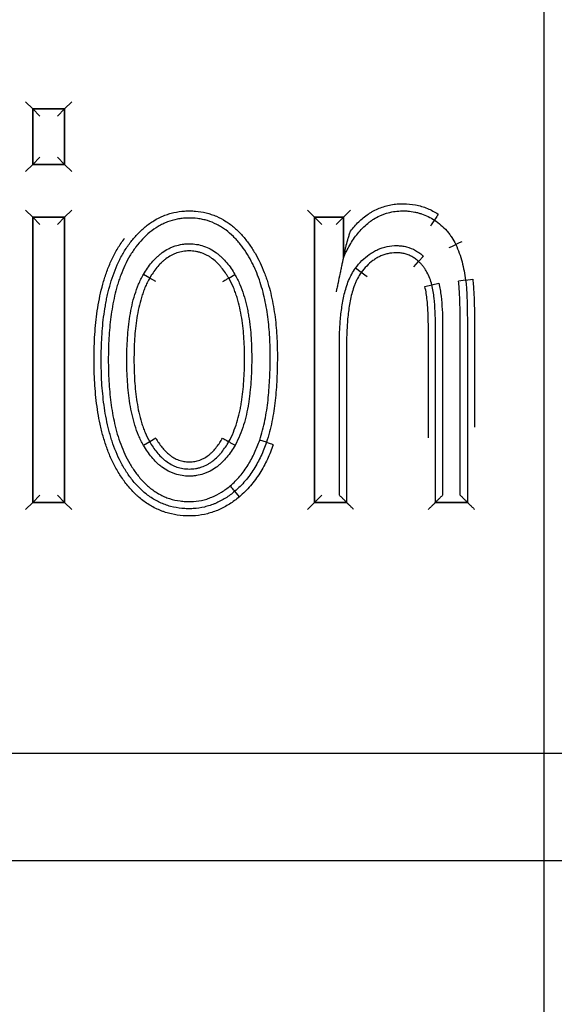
# Model space of a CAD drawing. Header units: millimetres. Extents: x 9131 to 12658, y 3907 to 6401.
# Tile 21 of 158: x 10612.91 to 10620.39, y 5869.42 to 5883.19. Entities that reach past the tile are written whole.
import ezdxf

# ---------------------------------------------------------------- set-up
doc = ezdxf.new("R2010")
doc.units = ezdxf.units.MM
doc.dimstyles.get("Standard").update_dxf_attribs({"dimtxt": 20, "dimasz": 10, "dimexe": 10, "dimexo": 10, "dimgap": 10, "dimtad": 0, "dimtih": 1, "dimtoh": 1, "dimdsep": 46, "dimtxsty": 'Standard', "dimcen": 0.09, "dimadec": 0, "dimazin": 0, "dimtfac": 1, "dimtofl": 0, "dimtmove": 0, "dimatfit": 3, "dimfxl": 0, "dimtolj": 1, "dimtzin": 0, "dimarcsym": 0})

# ---------------------------------------------------------------- blocks, each defined once
blk = doc.blocks.new('*D19')
at = {"color": 0, "lineweight": -2}
for p, q in [((10079.253, 5726.547), (10079.253, 5999.917)), ((10620.253, 5712.947), (10620.253, 5999.917)), ((10089.253, 5989.917), (10316.419, 5989.917)), ((10610.253, 5989.917), (10383.086, 5989.917))]:
    blk.add_line(p, q, dxfattribs=at)
at = {"color": 0, "lineweight": 18}
for points in [[(10089.253, 5991.583), (10089.253, 5988.25), (10079.253, 5989.917)], [(10610.253, 5991.583), (10610.253, 5988.25), (10620.253, 5989.917)]]:
    blk.add_solid(points, dxfattribs=at)
at = {"layer": 'Defpoints', "color": 0, "lineweight": 18}
for p in [(10620.253, 5989.917), (10079.253, 5716.547), (10620.253, 5702.947)]:
    blk.add_point(p, dxfattribs=at)
at = {"color": 0, "lineweight": 18, "insert": (10349.753, 5989.917), "char_height": 20, "attachment_point": 5}
blk.add_mtext('\\A1;541', dxfattribs=at)
blk = doc.blocks.new('*D20')
at = {"color": 0, "lineweight": -2}
for p, q in [((9932.253, 5846.397), (9932.253, 6067.932)), ((10767.717, 5873.174), (10767.717, 6067.932)), ((9942.253, 6057.932), (10313.318, 6057.932)), ((10757.717, 6057.932), (10386.651, 6057.932))]:
    blk.add_line(p, q, dxfattribs=at)
at = {"color": 0, "lineweight": 18}
for points in [[(9942.253, 6059.598), (9942.253, 6056.265), (9932.253, 6057.932)], [(10757.717, 6059.598), (10757.717, 6056.265), (10767.717, 6057.932)]]:
    blk.add_solid(points, dxfattribs=at)
at = {"layer": 'Defpoints', "color": 0, "lineweight": 18}
for p in [(10767.717, 6057.932), (10767.717, 5863.174), (9932.253, 5836.397)]:
    blk.add_point(p, dxfattribs=at)
at = {"color": 0, "lineweight": 18, "insert": (10349.985, 6057.932), "char_height": 20, "attachment_point": 5}
blk.add_mtext('\\A1;835', dxfattribs=at)

msp = doc.modelspace()

# ---------------------------------------------------------------- linework, layer by layer
for p, q in [((10612.993, 5882.042), (10613.093, 5881.942)), ((10613.639, 5882.042), (10613.539, 5881.942)), ((10613.093, 5881.942), (10613.093, 5881.166)), ((10613.093, 5881.942), (10613.093, 5881.166)), ((10613.539, 5881.942), (10613.093, 5881.942)), ((10613.539, 5881.942), (10613.093, 5881.942)), ((10613.093, 5881.166), (10613.093, 5881.942)), ((10613.093, 5881.942), (10613.539, 5881.942)), ((10613.193, 5881.842), (10613.093, 5881.942)), ((10613.539, 5881.942), (10613.439, 5881.842)), ((10613.539, 5881.166), (10613.539, 5881.942)), ((10613.539, 5881.942), (10613.539, 5881.166)), ((10613.093, 5881.166), (10612.993, 5881.066)), ((10613.193, 5881.266), (10613.093, 5881.166)), ((10613.093, 5881.166), (10613.539, 5881.166)), ((10613.093, 5881.166), (10613.539, 5881.166)), ((10613.539, 5881.166), (10613.093, 5881.166)), ((10613.539, 5881.166), (10613.439, 5881.266)), ((10613.539, 5881.166), (10613.639, 5881.066)), ((10612.993, 5880.527), (10613.093, 5880.427)), ((10613.639, 5880.527), (10613.539, 5880.427)), ((10616.939, 5880.527), (10617.039, 5880.427)), ((10617.441, 5880.427), (10617.541, 5880.527)), ((10613.093, 5880.427), (10613.093, 5876.442)), ((10613.093, 5880.427), (10613.093, 5876.442)), ((10613.539, 5880.427), (10613.093, 5880.427)), ((10613.539, 5880.427), (10613.093, 5880.427)), ((10613.093, 5876.442), (10613.093, 5880.427)), ((10613.093, 5880.427), (10613.539, 5880.427)), ((10613.193, 5880.327), (10613.093, 5880.427)), ((10613.439, 5880.327), (10613.539, 5880.427)), ((10613.539, 5876.442), (10613.539, 5880.427)), ((10613.539, 5876.442), (10613.539, 5880.427)), ((10613.539, 5880.427), (10613.539, 5876.442)), ((10617.039, 5880.427), (10617.039, 5876.442)), ((10617.039, 5876.442), (10617.039, 5880.427)), ((10617.039, 5880.427), (10617.441, 5880.427)), ((10617.441, 5880.427), (10617.039, 5880.427)), ((10617.039, 5880.427), (10617.441, 5880.427)), ((10617.039, 5880.427), (10617.139, 5880.327)), ((10617.039, 5876.442), (10617.039, 5880.427)), ((10617.441, 5880.427), (10617.341, 5880.327)), ((10617.441, 5880.427), (10617.441, 5879.86)), ((10617.441, 5879.86), (10617.441, 5880.427)), ((10617.441, 5880.427), (10617.441, 5879.86)), ((10618.427, 5879.736), (10618.495, 5879.809)), ((10618.495, 5879.809), (10618.563, 5879.883)), ((10614.73, 5879.578), (10614.644, 5879.629)), ((10615.837, 5879.577), (10615.923, 5879.627)), ((10617.692, 5879.657), (10617.612, 5879.717)), ((10617.772, 5879.597), (10617.692, 5879.657)), ((10614.817, 5879.528), (10614.73, 5879.578)), ((10618.582, 5879.458), (10618.679, 5879.483)), ((10618.679, 5879.483), (10618.776, 5879.507)), ((10619.153, 5879.549), (10619.054, 5879.535)), ((10619.153, 5879.549), (10619.252, 5879.563)), ((10614.73, 5877.288), (10614.644, 5877.238)), ((10614.817, 5877.338), (10614.73, 5877.288)), ((10616.365, 5877.281), (10616.27, 5877.313)), ((10615.985, 5876.519), (10615.921, 5876.596)), ((10613.093, 5876.442), (10613.193, 5876.542)), ((10613.539, 5876.442), (10613.439, 5876.542)), ((10617.039, 5876.442), (10617.139, 5876.542)), ((10613.093, 5876.442), (10612.993, 5876.342)), ((10613.093, 5876.442), (10613.539, 5876.442)), ((10613.093, 5876.442), (10613.539, 5876.442)), ((10613.539, 5876.442), (10613.093, 5876.442)), ((10613.539, 5876.442), (10613.639, 5876.342)), ((10616.939, 5876.342), (10617.039, 5876.442)), ((10617.485, 5876.442), (10617.039, 5876.442)), ((10617.039, 5876.442), (10617.485, 5876.442)), ((10617.485, 5876.442), (10617.039, 5876.442)), ((10619.177, 5876.442), (10618.731, 5876.442)), ((10618.731, 5876.442), (10619.177, 5876.442)), ((10619.177, 5876.442), (10618.731, 5876.442)), ((10560.002, 5872.937), (10668.396, 5872.937)), ((10668.396, 5871.429), (10560.002, 5871.429))]:
    msp.add_line(p, q)
for centre, major_axis, ratio, start_param, end_param in [((10618.77, 5880.471), (0.0549, 0.0836), 0.007436, 1.570796, 3.141593), ((10618.661, 5880.303), (0.0543, 0.084), 0.007436, 0, 1.5708), ((10618.923, 5880.005), (0.0905, 0.0424), 0.003875, 4.712389, 6.283185), ((10619.104, 5880.09), (0.0904, 0.0428), 0.003875, 3.141593, 4.712388), ((10615.751, 5879.526), (-0.0862, -0.0506), 0.005141, 3.141593, 4.71239), ((10615.751, 5877.341), (-0.0866, 0.0499), 0.002381, 1.570796, 3.141593), ((10615.925, 5877.241), (-0.0868, 0.0497), 0.002381, 0, 1.570793), ((10616.459, 5877.248), (0.0945, -0.0328), 0.002822, 1.570796, 3.141593), ((10615.856, 5876.672), (0.0643, -0.0766), 0.004261, 0, 1.570797)]:
    msp.add_ellipse(centre, major_axis=major_axis, ratio=ratio, start_param=start_param, end_param=end_param)
for points, knots in [([(10617.541, 5880.233), (10617.558, 5880.256), (10617.576, 5880.279), (10617.615, 5880.322), (10617.635, 5880.343), (10617.697, 5880.404), (10617.742, 5880.44), (10617.802, 5880.48), (10617.814, 5880.488), (10617.839, 5880.503), (10617.851, 5880.51), (10617.89, 5880.531), (10617.916, 5880.543), (10617.996, 5880.575), (10618.051, 5880.591), (10618.136, 5880.607), (10618.165, 5880.611), (10618.222, 5880.616), (10618.251, 5880.617), (10618.337, 5880.617), (10618.395, 5880.612), (10618.509, 5880.589), (10618.564, 5880.573), (10618.67, 5880.53), (10618.721, 5880.503), (10618.77, 5880.471)], [0, 0, 0, 0, 0.0625, 0.0625, 0.125, 0.125, 0.25, 0.25, 0.28125, 0.28125, 0.3125, 0.3125, 0.375, 0.375, 0.5, 0.5, 0.5625, 0.5625, 0.625, 0.625, 0.75, 0.75, 0.875, 0.875, 1, 1, 1, 1]), ([(10614.458, 5880.074), (10614.489, 5880.114), (10614.521, 5880.152), (10614.59, 5880.225), (10614.627, 5880.26), (10614.705, 5880.325), (10614.746, 5880.354), (10614.832, 5880.406), (10614.877, 5880.429), (10614.936, 5880.453), (10614.948, 5880.458), (10614.972, 5880.466), (10615.008, 5880.478), (10615.093, 5880.501), (10615.168, 5880.512), (10615.244, 5880.516), (10615.269, 5880.517), (10615.32, 5880.517), (10615.345, 5880.516), (10615.421, 5880.509), (10615.47, 5880.502), (10615.532, 5880.487), (10615.544, 5880.483), (10615.568, 5880.476), (10615.58, 5880.473), (10615.617, 5880.46), (10615.688, 5880.433), (10615.754, 5880.398), (10615.818, 5880.357), (10615.839, 5880.343), (10615.879, 5880.312), (10615.899, 5880.296), (10615.937, 5880.263), (10615.956, 5880.246), (10615.992, 5880.21), (10616.01, 5880.191), (10616.043, 5880.153), (10616.06, 5880.134), (10616.091, 5880.094), (10616.107, 5880.074), (10616.151, 5880.012), (10616.179, 5879.969), (10616.255, 5879.839), (10616.298, 5879.748), (10616.344, 5879.631), (10616.352, 5879.607), (10616.369, 5879.559), (10616.377, 5879.535), (10616.399, 5879.462), (10616.412, 5879.414), (10616.448, 5879.267), (10616.466, 5879.168), (10616.494, 5878.97), (10616.503, 5878.87), (10616.512, 5878.72), (10616.514, 5878.669), (10616.516, 5878.594), (10616.517, 5878.568), (10616.517, 5878.518), (10616.517, 5878.493), (10616.517, 5878.367), (10616.514, 5878.267), (10616.505, 5878.066), (10616.497, 5877.967), (10616.476, 5877.768), (10616.461, 5877.67), (10616.432, 5877.523), (10616.421, 5877.474), (10616.396, 5877.377), (10616.381, 5877.329), (10616.365, 5877.281)], [0, 0, 0, 0, 0.03125, 0.03125, 0.0625, 0.0625, 0.09375, 0.09375, 0.125, 0.125, 0.132813, 0.132813, 0.140625, 0.15625, 0.1875, 0.1875, 0.203125, 0.203125, 0.21875, 0.21875, 0.25, 0.25, 0.257812, 0.257812, 0.265625, 0.265625, 0.28125, 0.3125, 0.3125, 0.328125, 0.328125, 0.34375, 0.34375, 0.359375, 0.359375, 0.375, 0.375, 0.390625, 0.390625, 0.40625, 0.40625, 0.4375, 0.4375, 0.5, 0.5, 0.515625, 0.515625, 0.53125, 0.53125, 0.5625, 0.5625, 0.625, 0.625, 0.6875, 0.6875, 0.71875, 0.71875, 0.734375, 0.734375, 0.75, 0.75, 0.8125, 0.8125, 0.875, 0.875, 0.9375, 0.9375, 0.96875, 0.96875, 1, 1, 1, 1]), ([(10617.441, 5879.86), (10617.454, 5879.89), (10617.468, 5879.921), (10617.498, 5879.98), (10617.514, 5880.009), (10617.565, 5880.096), (10617.602, 5880.151), (10617.685, 5880.253), (10617.731, 5880.3), (10617.795, 5880.353), (10617.809, 5880.364), (10617.836, 5880.383), (10617.877, 5880.411), (10617.936, 5880.443), (10617.982, 5880.462), (10618.013, 5880.474), (10618.029, 5880.479), (10618.077, 5880.493), (10618.142, 5880.508), (10618.208, 5880.515), (10618.258, 5880.517), (10618.275, 5880.517), (10618.309, 5880.517), (10618.359, 5880.514), (10618.424, 5880.505), (10618.473, 5880.494), (10618.505, 5880.485), (10618.521, 5880.48), (10618.6, 5880.453), (10618.66, 5880.423), (10618.715, 5880.387)], [0, 0, 0, 0, 0.0625, 0.0625, 0.125, 0.125, 0.25, 0.25, 0.375, 0.375, 0.40625, 0.40625, 0.4375, 0.5, 0.53125, 0.53125, 0.5625, 0.5625, 0.625, 0.6875, 0.6875, 0.71875, 0.71875, 0.75, 0.8125, 0.84375, 0.84375, 0.875, 0.875, 1, 1, 1, 1]), ([(10616.27, 5877.313), (10616.286, 5877.358), (10616.299, 5877.404), (10616.323, 5877.496), (10616.334, 5877.543), (10616.362, 5877.683), (10616.376, 5877.777), (10616.397, 5877.964), (10616.404, 5878.058), (10616.414, 5878.246), (10616.416, 5878.339), (10616.417, 5878.48), (10616.417, 5878.527), (10616.416, 5878.621), (10616.414, 5878.668), (10616.407, 5878.809), (10616.4, 5878.904), (10616.383, 5879.045), (10616.376, 5879.092), (10616.36, 5879.186), (10616.351, 5879.232), (10616.321, 5879.371), (10616.296, 5879.462), (10616.25, 5879.596), (10616.233, 5879.64), (10616.205, 5879.706), (10616.195, 5879.728), (10616.175, 5879.771), (10616.164, 5879.792), (10616.13, 5879.855), (10616.106, 5879.896), (10616.055, 5879.976), (10616.027, 5880.014), (10615.983, 5880.07), (10615.967, 5880.088), (10615.936, 5880.124), (10615.919, 5880.141), (10615.868, 5880.192), (10615.832, 5880.223), (10615.775, 5880.266), (10615.755, 5880.279), (10615.714, 5880.304), (10615.693, 5880.316), (10615.629, 5880.349), (10615.585, 5880.367), (10615.517, 5880.387), (10615.494, 5880.393), (10615.448, 5880.403), (10615.424, 5880.407), (10615.353, 5880.416), (10615.305, 5880.418), (10615.234, 5880.416), (10615.198, 5880.413), (10615.162, 5880.409), (10615.139, 5880.405), (10615.127, 5880.403), (10615.068, 5880.392), (10615.022, 5880.379), (10614.956, 5880.353), (10614.923, 5880.339), (10614.891, 5880.323), (10614.87, 5880.312), (10614.859, 5880.306), (10614.808, 5880.275), (10614.769, 5880.248), (10614.696, 5880.188), (10614.662, 5880.156), (10614.597, 5880.087), (10614.567, 5880.051), (10614.538, 5880.013)], [0, 0, 0, 0, 0.03125, 0.03125, 0.0625, 0.0625, 0.125, 0.125, 0.1875, 0.1875, 0.25, 0.25, 0.28125, 0.28125, 0.3125, 0.3125, 0.375, 0.375, 0.40625, 0.40625, 0.4375, 0.4375, 0.5, 0.5, 0.53125, 0.53125, 0.546875, 0.546875, 0.5625, 0.5625, 0.59375, 0.59375, 0.625, 0.625, 0.640625, 0.640625, 0.65625, 0.65625, 0.6875, 0.6875, 0.703125, 0.703125, 0.71875, 0.71875, 0.75, 0.75, 0.765625, 0.765625, 0.78125, 0.78125, 0.8125, 0.8125, 0.828125, 0.835937, 0.835937, 0.84375, 0.84375, 0.875, 0.875, 0.890625, 0.898437, 0.898437, 0.90625, 0.90625, 0.9375, 0.9375, 0.96875, 0.96875, 1, 1, 1, 1]), ([(10618.715, 5880.387), (10618.747, 5880.366), (10618.778, 5880.344), (10618.836, 5880.294), (10618.863, 5880.267), (10618.901, 5880.224), (10618.914, 5880.209), (10618.937, 5880.178), (10618.97, 5880.132), (10618.997, 5880.082), (10619.014, 5880.047)], [0, 0, 0, 0, 0.25, 0.25, 0.5, 0.5, 0.625, 0.625, 0.75, 1, 1, 1, 1]), ([(10617.441, 5879.86), (10617.441, 5879.86), (10617.441, 5879.861), (10617.442, 5879.866), (10617.442, 5879.869), (10617.444, 5879.875), (10617.445, 5879.878), (10617.446, 5879.885), (10617.447, 5879.889), (10617.449, 5879.9), (10617.451, 5879.908), (10617.455, 5879.924), (10617.456, 5879.931), (10617.462, 5879.955), (10617.466, 5879.972), (10617.474, 5880.004), (10617.478, 5880.02), (10617.491, 5880.069), (10617.5, 5880.102), (10617.514, 5880.151), (10617.519, 5880.167), (10617.527, 5880.192), (10617.53, 5880.2), (10617.535, 5880.216), (10617.538, 5880.225), (10617.541, 5880.233)], [0, 0, 0, 0, 0.03125, 0.03125, 0.0625, 0.0625, 0.09375, 0.09375, 0.125, 0.125, 0.1875, 0.1875, 0.25, 0.25, 0.375, 0.375, 0.5, 0.5, 0.75, 0.75, 0.875, 0.875, 0.9375, 0.9375, 1, 1, 1, 1]), ([(10615.985, 5876.519), (10615.963, 5876.501), (10615.941, 5876.483), (10615.895, 5876.45), (10615.871, 5876.433), (10615.799, 5876.388), (10615.75, 5876.361), (10615.672, 5876.327), (10615.646, 5876.317), (10615.592, 5876.299), (10615.565, 5876.29), (10615.482, 5876.269), (10615.427, 5876.26), (10615.343, 5876.253), (10615.315, 5876.252), (10615.272, 5876.252), (10615.258, 5876.252), (10615.23, 5876.253), (10615.215, 5876.254), (10615.144, 5876.259), (10615.089, 5876.267), (10615.006, 5876.286), (10614.966, 5876.297), (10614.925, 5876.311), (10614.899, 5876.32), (10614.885, 5876.326), (10614.82, 5876.353), (10614.769, 5876.379), (10614.674, 5876.438), (10614.628, 5876.471), (10614.574, 5876.517), (10614.563, 5876.527), (10614.543, 5876.546), (10614.512, 5876.575), (10614.483, 5876.606), (10614.427, 5876.668), (10614.392, 5876.712), (10614.327, 5876.804), (10614.296, 5876.851), (10614.254, 5876.925), (10614.241, 5876.95), (10614.215, 5877), (10614.203, 5877.026), (10614.168, 5877.103), (10614.147, 5877.155), (10614.109, 5877.261), (10614.093, 5877.314), (10614.07, 5877.396), (10614.062, 5877.423), (10614.049, 5877.478), (10614.042, 5877.506), (10614.013, 5877.643), (10613.995, 5877.754), (10613.969, 5877.976), (10613.961, 5878.087), (10613.954, 5878.254), (10613.952, 5878.31), (10613.951, 5878.422), (10613.951, 5878.478), (10613.953, 5878.59), (10613.955, 5878.647), (10613.96, 5878.759), (10613.964, 5878.815), (10613.978, 5878.983), (10613.991, 5879.093), (10614.029, 5879.314), (10614.054, 5879.423), (10614.093, 5879.558), (10614.102, 5879.584), (10614.12, 5879.638), (10614.129, 5879.665), (10614.159, 5879.744), (10614.181, 5879.796), (10614.229, 5879.897), (10614.255, 5879.946), (10614.313, 5880.043), (10614.344, 5880.089), (10614.379, 5880.134)], [0, 0, 0, 0, 0.015625, 0.015625, 0.03125, 0.03125, 0.0625, 0.0625, 0.078125, 0.078125, 0.09375, 0.09375, 0.125, 0.125, 0.140625, 0.140625, 0.148438, 0.148438, 0.15625, 0.15625, 0.1875, 0.1875, 0.203125, 0.210938, 0.210938, 0.21875, 0.21875, 0.25, 0.25, 0.28125, 0.28125, 0.289063, 0.289063, 0.296875, 0.3125, 0.3125, 0.34375, 0.34375, 0.375, 0.375, 0.390625, 0.390625, 0.40625, 0.40625, 0.4375, 0.4375, 0.46875, 0.46875, 0.484375, 0.484375, 0.5, 0.5, 0.5625, 0.5625, 0.625, 0.625, 0.65625, 0.65625, 0.6875, 0.6875, 0.71875, 0.71875, 0.75, 0.75, 0.8125, 0.8125, 0.875, 0.875, 0.890625, 0.890625, 0.90625, 0.90625, 0.9375, 0.9375, 0.96875, 0.96875, 1, 1, 1, 1]), ([(10615.921, 5876.596), (10615.9, 5876.578), (10615.879, 5876.562), (10615.836, 5876.53), (10615.814, 5876.515), (10615.746, 5876.473), (10615.699, 5876.448), (10615.637, 5876.422), (10615.625, 5876.417), (10615.6, 5876.407), (10615.562, 5876.394), (10615.473, 5876.368), (10615.381, 5876.355), (10615.314, 5876.353), (10615.287, 5876.352), (10615.274, 5876.352), (10615.234, 5876.353), (10615.207, 5876.355), (10615.128, 5876.362), (10615.075, 5876.372), (10614.998, 5876.392), (10614.972, 5876.4), (10614.921, 5876.419), (10614.897, 5876.429), (10614.825, 5876.462), (10614.778, 5876.489), (10614.712, 5876.534), (10614.691, 5876.551), (10614.649, 5876.584), (10614.629, 5876.602), (10614.571, 5876.657), (10614.535, 5876.696), (10614.484, 5876.757), (10614.468, 5876.778), (10614.436, 5876.822), (10614.421, 5876.844), (10614.392, 5876.888), (10614.378, 5876.911), (10614.351, 5876.957), (10614.338, 5876.98), (10614.277, 5877.097), (10614.237, 5877.195), (10614.195, 5877.322), (10614.188, 5877.347), (10614.173, 5877.399), (10614.166, 5877.424), (10614.146, 5877.502), (10614.134, 5877.553), (10614.103, 5877.71), (10614.088, 5877.815), (10614.071, 5877.973), (10614.066, 5878.026), (10614.059, 5878.133), (10614.054, 5878.239), (10614.052, 5878.345), (10614.051, 5878.451), (10614.051, 5878.504), (10614.055, 5878.662), (10614.06, 5878.768), (10614.078, 5878.979), (10614.091, 5879.084), (10614.114, 5879.215), (10614.119, 5879.241), (10614.129, 5879.294), (10614.135, 5879.32), (10614.153, 5879.398), (10614.166, 5879.45), (10614.211, 5879.603), (10614.247, 5879.702), (10614.304, 5879.823), (10614.316, 5879.847), (10614.341, 5879.894), (10614.354, 5879.917), (10614.396, 5879.986), (10614.425, 5880.031), (10614.458, 5880.074)], [0, 0, 0, 0, 0.015625, 0.015625, 0.03125, 0.03125, 0.0625, 0.0625, 0.070313, 0.070313, 0.078125, 0.09375, 0.125, 0.132812, 0.132812, 0.140625, 0.140625, 0.15625, 0.15625, 0.1875, 0.1875, 0.203125, 0.203125, 0.21875, 0.21875, 0.25, 0.25, 0.265625, 0.265625, 0.28125, 0.28125, 0.3125, 0.3125, 0.328125, 0.328125, 0.34375, 0.34375, 0.359375, 0.359375, 0.375, 0.375, 0.4375, 0.4375, 0.453125, 0.453125, 0.46875, 0.46875, 0.5, 0.5, 0.5625, 0.5625, 0.59375, 0.59375, 0.625, 0.65625, 0.65625, 0.6875, 0.6875, 0.75, 0.75, 0.8125, 0.8125, 0.828125, 0.828125, 0.84375, 0.84375, 0.875, 0.875, 0.9375, 0.9375, 0.953125, 0.953125, 0.96875, 0.96875, 1, 1, 1, 1]), ([(10614.644, 5879.629), (10614.661, 5879.658), (10614.679, 5879.687), (10614.718, 5879.743), (10614.738, 5879.769), (10614.781, 5879.821), (10614.804, 5879.845), (10614.841, 5879.88), (10614.853, 5879.892), (10614.879, 5879.913), (10614.893, 5879.924), (10614.934, 5879.954), (10614.963, 5879.971), (10615.007, 5879.995), (10615.023, 5880.002), (10615.054, 5880.015), (10615.07, 5880.021), (10615.119, 5880.037), (10615.151, 5880.044), (10615.201, 5880.052), (10615.218, 5880.054), (10615.252, 5880.056), (10615.269, 5880.057), (10615.32, 5880.057), (10615.353, 5880.054), (10615.42, 5880.044), (10615.453, 5880.036), (10615.55, 5880.003), (10615.609, 5879.971), (10615.677, 5879.921), (10615.691, 5879.91), (10615.716, 5879.888), (10615.729, 5879.877), (10615.765, 5879.842), (10615.788, 5879.817), (10615.852, 5879.741), (10615.889, 5879.685), (10615.923, 5879.627)], [0, 0, 0, 0, 0.0625, 0.0625, 0.125, 0.125, 0.1875, 0.1875, 0.21875, 0.21875, 0.25, 0.25, 0.3125, 0.3125, 0.34375, 0.34375, 0.375, 0.375, 0.4375, 0.4375, 0.46875, 0.46875, 0.5, 0.5, 0.5625, 0.5625, 0.625, 0.625, 0.75, 0.75, 0.78125, 0.78125, 0.8125, 0.8125, 0.875, 0.875, 1, 1, 1, 1]), ([(10617.612, 5879.717), (10617.64, 5879.754), (10617.669, 5879.789), (10617.733, 5879.853), (10617.767, 5879.882), (10617.813, 5879.915), (10617.823, 5879.922), (10617.842, 5879.934), (10617.852, 5879.94), (10617.882, 5879.957), (10617.902, 5879.968), (10617.964, 5879.995), (10618.008, 5880.009), (10618.098, 5880.028), (10618.144, 5880.032), (10618.212, 5880.031), (10618.235, 5880.03), (10618.269, 5880.026), (10618.28, 5880.024), (10618.303, 5880.019), (10618.359, 5880.007), (10618.411, 5879.986), (10618.461, 5879.958), (10618.471, 5879.952), (10618.491, 5879.94), (10618.5, 5879.933), (10618.528, 5879.913), (10618.546, 5879.898), (10618.563, 5879.883)], [0, 0, 0, 0, 0.125, 0.125, 0.25, 0.25, 0.28125, 0.28125, 0.3125, 0.3125, 0.375, 0.375, 0.5, 0.5, 0.625, 0.625, 0.6875, 0.6875, 0.71875, 0.71875, 0.75, 0.875, 0.875, 0.90625, 0.90625, 0.9375, 0.9375, 1, 1, 1, 1]), ([(10619.014, 5880.047), (10619.032, 5880.008), (10619.048, 5879.968), (10619.078, 5879.886), (10619.091, 5879.845), (10619.113, 5879.761), (10619.123, 5879.719), (10619.14, 5879.634), (10619.147, 5879.592), (10619.153, 5879.549)], [0, 0, 0, 0, 0.25, 0.25, 0.5, 0.5, 0.75, 0.75, 1, 1, 1, 1]), ([(10614.538, 5880.013), (10614.522, 5879.993), (10614.507, 5879.972), (10614.479, 5879.93), (10614.466, 5879.909), (10614.427, 5879.844), (10614.404, 5879.8), (10614.361, 5879.71), (10614.342, 5879.664), (10614.316, 5879.593), (10614.308, 5879.57), (10614.292, 5879.522), (10614.284, 5879.498), (10614.249, 5879.377), (10614.227, 5879.279), (10614.192, 5879.083), (10614.18, 5878.984), (10614.161, 5878.786), (10614.156, 5878.686), (10614.152, 5878.535), (10614.151, 5878.485), (10614.151, 5878.385), (10614.152, 5878.335), (10614.156, 5878.185), (10614.161, 5878.086), (10614.18, 5877.887), (10614.192, 5877.788), (10614.218, 5877.641), (10614.228, 5877.592), (10614.245, 5877.518), (10614.251, 5877.494), (10614.264, 5877.445), (10614.27, 5877.421), (10614.306, 5877.3), (10614.34, 5877.206), (10614.403, 5877.07), (10614.426, 5877.026), (10614.465, 5876.961), (10614.478, 5876.939), (10614.506, 5876.897), (10614.52, 5876.876), (10614.565, 5876.815), (10614.597, 5876.777), (10614.649, 5876.722), (10614.666, 5876.704), (10614.704, 5876.67), (10614.723, 5876.653), (10614.783, 5876.606), (10614.825, 5876.578), (10614.891, 5876.542), (10614.924, 5876.526), (10614.96, 5876.511), (10614.983, 5876.502), (10614.995, 5876.498), (10615.056, 5876.479), (10615.105, 5876.468), (10615.18, 5876.457), (10615.218, 5876.454), (10615.256, 5876.453), (10615.281, 5876.452), (10615.294, 5876.452), (10615.357, 5876.454), (10615.407, 5876.459), (10615.48, 5876.475), (10615.517, 5876.484), (10615.553, 5876.496), (10615.576, 5876.505), (10615.588, 5876.51), (10615.647, 5876.534), (10615.692, 5876.557), (10615.777, 5876.61), (10615.818, 5876.64), (10615.857, 5876.672)], [0, 0, 0, 0, 0.015625, 0.015625, 0.03125, 0.03125, 0.0625, 0.0625, 0.09375, 0.09375, 0.109375, 0.109375, 0.125, 0.125, 0.1875, 0.1875, 0.25, 0.25, 0.3125, 0.3125, 0.34375, 0.34375, 0.375, 0.375, 0.4375, 0.4375, 0.5, 0.5, 0.53125, 0.53125, 0.546875, 0.546875, 0.5625, 0.5625, 0.625, 0.625, 0.65625, 0.65625, 0.671875, 0.671875, 0.6875, 0.6875, 0.71875, 0.71875, 0.734375, 0.734375, 0.75, 0.75, 0.78125, 0.78125, 0.796875, 0.804688, 0.804688, 0.8125, 0.8125, 0.84375, 0.84375, 0.859375, 0.867188, 0.867188, 0.875, 0.875, 0.90625, 0.90625, 0.921875, 0.929687, 0.929687, 0.9375, 0.9375, 0.96875, 0.96875, 1, 1, 1, 1]), ([(10615.837, 5879.577), (10615.83, 5879.59), (10615.822, 5879.602), (10615.806, 5879.627), (10615.798, 5879.64), (10615.773, 5879.676), (10615.755, 5879.699), (10615.727, 5879.734), (10615.718, 5879.745), (10615.698, 5879.767), (10615.688, 5879.777), (10615.656, 5879.808), (10615.634, 5879.827), (10615.599, 5879.854), (10615.587, 5879.863), (10615.562, 5879.879), (10615.55, 5879.886), (10615.511, 5879.907), (10615.471, 5879.925), (10615.429, 5879.938), (10615.4, 5879.945), (10615.385, 5879.948), (10615.342, 5879.955), (10615.313, 5879.957), (10615.269, 5879.957), (10615.254, 5879.956), (10615.224, 5879.954), (10615.21, 5879.952), (10615.166, 5879.945), (10615.124, 5879.935), (10615.083, 5879.919), (10615.056, 5879.907), (10615.042, 5879.9), (10615.003, 5879.879), (10614.979, 5879.863), (10614.944, 5879.837), (10614.932, 5879.828), (10614.91, 5879.808), (10614.899, 5879.798), (10614.868, 5879.767), (10614.848, 5879.746), (10614.793, 5879.678), (10614.76, 5879.629), (10614.73, 5879.578)], [0, 0, 0, 0, 0.03125, 0.03125, 0.0625, 0.0625, 0.125, 0.125, 0.15625, 0.15625, 0.1875, 0.1875, 0.25, 0.25, 0.28125, 0.28125, 0.3125, 0.3125, 0.375, 0.40625, 0.40625, 0.4375, 0.4375, 0.5, 0.5, 0.53125, 0.53125, 0.5625, 0.5625, 0.625, 0.65625, 0.65625, 0.6875, 0.6875, 0.75, 0.75, 0.78125, 0.78125, 0.8125, 0.8125, 0.875, 0.875, 1, 1, 1, 1]), ([(10618.495, 5879.809), (10618.493, 5879.811), (10618.491, 5879.812), (10618.488, 5879.816), (10618.482, 5879.821), (10618.469, 5879.831), (10618.443, 5879.852), (10618.41, 5879.873), (10618.385, 5879.886), (10618.367, 5879.894), (10618.358, 5879.898), (10618.331, 5879.909), (10618.294, 5879.92), (10618.246, 5879.928), (10618.218, 5879.931), (10618.198, 5879.931), (10618.188, 5879.932), (10618.14, 5879.931), (10618.101, 5879.927), (10618.044, 5879.914), (10618.026, 5879.909), (10617.989, 5879.896), (10617.953, 5879.882), (10617.919, 5879.864), (10617.886, 5879.844), (10617.87, 5879.833), (10617.823, 5879.798), (10617.794, 5879.773), (10617.741, 5879.718), (10617.716, 5879.688), (10617.692, 5879.657)], [0, 0, 0, 0, 0.007812, 0.007812, 0.015625, 0.03125, 0.0625, 0.125, 0.15625, 0.15625, 0.1875, 0.1875, 0.25, 0.3125, 0.34375, 0.34375, 0.375, 0.375, 0.5, 0.5, 0.5625, 0.5625, 0.625, 0.6875, 0.6875, 0.75, 0.75, 0.875, 0.875, 1, 1, 1, 1]), ([(10617.441, 5879.86), (10617.441, 5879.86), (10617.44, 5879.859), (10617.44, 5879.857), (10617.44, 5879.856), (10617.439, 5879.851), (10617.438, 5879.847), (10617.436, 5879.839), (10617.435, 5879.835), (10617.433, 5879.825), (10617.432, 5879.821), (10617.429, 5879.806), (10617.427, 5879.797), (10617.423, 5879.777), (10617.421, 5879.767), (10617.415, 5879.737), (10617.41, 5879.716), (10617.402, 5879.676), (10617.397, 5879.655), (10617.384, 5879.593), (10617.376, 5879.552), (10617.362, 5879.49), (10617.358, 5879.469), (10617.352, 5879.438), (10617.348, 5879.422), (10617.345, 5879.407), (10617.343, 5879.396), (10617.342, 5879.391), (10617.341, 5879.386)], [0, 0, 0, 0, 0.014933, 0.014933, 0.030569, 0.030569, 0.061841, 0.061841, 0.093113, 0.093113, 0.124385, 0.124385, 0.186929, 0.186929, 0.249473, 0.249473, 0.374561, 0.374561, 0.499649, 0.499649, 0.749824, 0.749824, 0.874912, 0.874912, 0.937456, 0.968728, 0.968728, 1, 1, 1, 1]), ([(10618.679, 5879.483), (10618.671, 5879.513), (10618.662, 5879.544), (10618.639, 5879.603), (10618.626, 5879.632), (10618.603, 5879.674), (10618.595, 5879.687), (10618.578, 5879.714), (10618.569, 5879.727), (10618.549, 5879.752), (10618.539, 5879.764), (10618.518, 5879.787), (10618.507, 5879.798), (10618.495, 5879.809)], [0, 0, 0, 0, 0.25, 0.25, 0.5, 0.5, 0.625, 0.625, 0.75, 0.75, 0.875, 0.875, 1, 1, 1, 1]), ([(10614.644, 5877.238), (10614.618, 5877.283), (10614.595, 5877.33), (10614.555, 5877.424), (10614.538, 5877.472), (10614.508, 5877.57), (10614.495, 5877.619), (10614.472, 5877.719), (10614.462, 5877.77), (10614.437, 5877.923), (10614.427, 5878.025), (10614.413, 5878.229), (10614.41, 5878.331), (10614.41, 5878.536), (10614.413, 5878.638), (10614.423, 5878.791), (10614.428, 5878.842), (10614.439, 5878.944), (10614.445, 5878.995), (10614.462, 5879.097), (10614.472, 5879.148), (10614.494, 5879.248), (10614.507, 5879.297), (10614.538, 5879.395), (10614.555, 5879.443), (10614.595, 5879.537), (10614.618, 5879.584), (10614.644, 5879.629)], [0, 0, 0, 0, 0.0625, 0.0625, 0.125, 0.125, 0.1875, 0.1875, 0.25, 0.25, 0.375, 0.375, 0.5, 0.5, 0.625, 0.625, 0.6875, 0.6875, 0.75, 0.75, 0.8125, 0.8125, 0.875, 0.875, 0.9375, 0.9375, 1, 1, 1, 1]), ([(10615.923, 5879.627), (10615.95, 5879.582), (10615.972, 5879.536), (10616.013, 5879.442), (10616.03, 5879.394), (10616.061, 5879.296), (10616.074, 5879.247), (10616.092, 5879.172), (10616.097, 5879.147), (10616.107, 5879.096), (10616.111, 5879.071), (10616.132, 5878.943), (10616.143, 5878.841), (10616.156, 5878.638), (10616.158, 5878.536), (10616.158, 5878.332), (10616.154, 5878.23), (10616.144, 5878.077), (10616.14, 5878.026), (10616.131, 5877.95), (10616.128, 5877.925), (10616.121, 5877.874), (10616.117, 5877.848), (10616.105, 5877.772), (10616.095, 5877.721), (10616.073, 5877.621), (10616.06, 5877.572), (10616.03, 5877.475), (10616.013, 5877.427), (10615.973, 5877.332), (10615.951, 5877.286), (10615.925, 5877.241)], [0, 0, 0, 0, 0.0625, 0.0625, 0.125, 0.125, 0.1875, 0.1875, 0.21875, 0.21875, 0.25, 0.25, 0.375, 0.375, 0.5, 0.5, 0.625, 0.625, 0.6875, 0.6875, 0.71875, 0.71875, 0.75, 0.75, 0.8125, 0.8125, 0.875, 0.875, 0.9375, 0.9375, 1, 1, 1, 1]), ([(10617.385, 5876.542), (10617.385, 5877.078), (10617.385, 5877.747), (10617.385, 5878.433), (10617.385, 5878.584), (10617.385, 5878.618), (10617.385, 5878.634), (10617.385, 5878.685), (10617.386, 5878.718), (10617.388, 5878.818), (10617.391, 5878.885), (10617.401, 5879.019), (10617.408, 5879.086), (10617.427, 5879.219), (10617.439, 5879.286), (10617.462, 5879.384), (10617.471, 5879.416), (10617.491, 5879.48), (10617.502, 5879.512), (10617.528, 5879.573), (10617.542, 5879.603), (10617.574, 5879.662), (10617.592, 5879.69), (10617.612, 5879.717)], [0, 0, 0, 0, 0.5, 0.625, 0.640625, 0.640625, 0.65625, 0.65625, 0.6875, 0.6875, 0.75, 0.75, 0.8125, 0.8125, 0.875, 0.875, 0.90625, 0.90625, 0.9375, 0.9375, 0.96875, 0.96875, 1, 1, 1, 1]), ([(10617.692, 5879.657), (10617.672, 5879.63), (10617.654, 5879.601), (10617.631, 5879.556), (10617.623, 5879.54), (10617.609, 5879.509), (10617.603, 5879.493), (10617.585, 5879.445), (10617.575, 5879.413), (10617.556, 5879.348), (10617.548, 5879.316), (10617.527, 5879.217), (10617.517, 5879.15), (10617.505, 5879.049), (10617.502, 5879.015), (10617.496, 5878.947), (10617.494, 5878.913), (10617.488, 5878.812), (10617.486, 5878.744), (10617.485, 5878.643), (10617.485, 5878.609), (10617.485, 5878.541), (10617.485, 5878.372), (10617.485, 5877.661), (10617.485, 5876.984), (10617.485, 5876.442)], [0, 0, 0, 0, 0.03125, 0.03125, 0.046875, 0.046875, 0.0625, 0.0625, 0.09375, 0.09375, 0.125, 0.125, 0.1875, 0.1875, 0.21875, 0.21875, 0.25, 0.25, 0.3125, 0.3125, 0.34375, 0.34375, 0.375, 0.5, 1, 1, 1, 1]), ([(10614.73, 5879.578), (10614.724, 5879.568), (10614.718, 5879.557), (10614.706, 5879.535), (10614.69, 5879.502), (10614.674, 5879.468), (10614.655, 5879.423), (10614.646, 5879.4), (10614.63, 5879.353), (10614.622, 5879.33), (10614.601, 5879.259), (10614.588, 5879.212), (10614.567, 5879.116), (10614.558, 5879.068), (10614.543, 5878.972), (10614.537, 5878.923), (10614.526, 5878.825), (10614.522, 5878.776), (10614.513, 5878.629), (10614.51, 5878.531), (10614.51, 5878.335), (10614.513, 5878.236), (10614.523, 5878.089), (10614.527, 5878.04), (10614.537, 5877.942), (10614.544, 5877.894), (10614.559, 5877.797), (10614.568, 5877.749), (10614.589, 5877.654), (10614.601, 5877.606), (10614.623, 5877.536), (10614.63, 5877.513), (10614.647, 5877.466), (10614.656, 5877.443), (10614.684, 5877.375), (10614.706, 5877.33), (10614.73, 5877.288)], [0, 0, 0, 0, 0.015625, 0.015625, 0.03125, 0.0625, 0.0625, 0.09375, 0.09375, 0.125, 0.125, 0.1875, 0.1875, 0.25, 0.25, 0.3125, 0.3125, 0.375, 0.375, 0.5, 0.5, 0.625, 0.625, 0.6875, 0.6875, 0.75, 0.75, 0.8125, 0.8125, 0.875, 0.875, 0.90625, 0.90625, 0.9375, 0.9375, 1, 1, 1, 1]), ([(10615.838, 5877.291), (10615.862, 5877.333), (10615.883, 5877.376), (10615.92, 5877.466), (10615.936, 5877.511), (10615.965, 5877.604), (10615.977, 5877.651), (10615.993, 5877.722), (10615.998, 5877.746), (10616.007, 5877.794), (10616.011, 5877.819), (10616.031, 5877.94), (10616.041, 5878.038), (10616.054, 5878.235), (10616.058, 5878.333), (10616.058, 5878.481), (10616.058, 5878.53), (10616.055, 5878.629), (10616.053, 5878.678), (10616.044, 5878.825), (10616.034, 5878.922), (10616.011, 5879.067), (10616.002, 5879.115), (10615.98, 5879.21), (10615.968, 5879.257), (10615.946, 5879.328), (10615.938, 5879.351), (10615.922, 5879.398), (10615.913, 5879.421), (10615.884, 5879.49), (10615.862, 5879.534), (10615.837, 5879.577)], [0, 0, 0, 0, 0.0625, 0.0625, 0.125, 0.125, 0.1875, 0.1875, 0.21875, 0.21875, 0.25, 0.25, 0.375, 0.375, 0.5, 0.5, 0.5625, 0.5625, 0.625, 0.625, 0.75, 0.75, 0.8125, 0.8125, 0.875, 0.875, 0.90625, 0.90625, 0.9375, 0.9375, 1, 1, 1, 1]), ([(10618.731, 5876.442), (10618.731, 5876.95), (10618.731, 5877.712), (10618.731, 5878.505), (10618.731, 5878.791), (10618.731, 5878.854), (10618.731, 5878.886), (10618.73, 5878.981), (10618.729, 5879.045), (10618.723, 5879.171), (10618.718, 5879.234), (10618.708, 5879.328), (10618.704, 5879.359), (10618.693, 5879.421), (10618.687, 5879.452), (10618.679, 5879.483)], [0, 0, 0, 0, 0.5, 0.75, 0.78125, 0.78125, 0.8125, 0.8125, 0.875, 0.875, 0.9375, 0.9375, 0.96875, 0.96875, 1, 1, 1, 1]), ([(10618.776, 5879.507), (10618.784, 5879.477), (10618.79, 5879.446), (10618.801, 5879.385), (10618.805, 5879.354), (10618.816, 5879.262), (10618.821, 5879.201), (10618.828, 5879.078), (10618.83, 5879.016), (10618.831, 5878.923), (10618.831, 5878.892), (10618.831, 5878.83), (10618.831, 5878.552), (10618.831, 5877.779), (10618.831, 5877.037), (10618.831, 5876.542)], [0, 0, 0, 0, 0.03125, 0.03125, 0.0625, 0.0625, 0.125, 0.125, 0.1875, 0.1875, 0.21875, 0.21875, 0.25, 0.5, 1, 1, 1, 1]), ([(10619.077, 5876.542), (10619.077, 5877.041), (10619.077, 5877.79), (10619.077, 5878.538), (10619.077, 5878.85), (10619.077, 5878.912), (10619.077, 5879.037), (10619.076, 5879.099), (10619.073, 5879.224), (10619.071, 5879.286), (10619.067, 5879.38), (10619.065, 5879.411), (10619.06, 5879.473), (10619.058, 5879.504), (10619.054, 5879.535)], [0, 0, 0, 0, 0.5, 0.75, 0.75, 0.8125, 0.8125, 0.875, 0.875, 0.9375, 0.9375, 0.96875, 0.96875, 1, 1, 1, 1]), ([(10619.153, 5879.549), (10619.157, 5879.517), (10619.16, 5879.485), (10619.165, 5879.42), (10619.167, 5879.388), (10619.171, 5879.291), (10619.173, 5879.226), (10619.176, 5879.097), (10619.177, 5879.032), (10619.177, 5878.935), (10619.177, 5878.903), (10619.177, 5878.838), (10619.177, 5878.547), (10619.177, 5877.737), (10619.177, 5876.96), (10619.177, 5876.442)], [0, 0, 0, 0, 0.03125, 0.03125, 0.0625, 0.0625, 0.125, 0.125, 0.1875, 0.1875, 0.21875, 0.21875, 0.25, 0.5, 1, 1, 1, 1]), ([(10619.252, 5879.563), (10619.256, 5879.529), (10619.259, 5879.496), (10619.264, 5879.429), (10619.266, 5879.395), (10619.271, 5879.295), (10619.273, 5879.228), (10619.276, 5879.094), (10619.277, 5879.027), (10619.277, 5878.926), (10619.277, 5878.892), (10619.277, 5878.825), (10619.277, 5878.523), (10619.277, 5878.067), (10619.277, 5877.645), (10619.277, 5877.491)], [0, 0, 0, 0, 0.048572, 0.048572, 0.097144, 0.097144, 0.194288, 0.194288, 0.291432, 0.291432, 0.340004, 0.340004, 0.388576, 0.777152, 1, 1, 1, 1]), ([(10618.631, 5877.342), (10618.631, 5877.529), (10618.631, 5877.975), (10618.631, 5878.454), (10618.631, 5878.747), (10618.631, 5878.812), (10618.631, 5878.844), (10618.631, 5878.942), (10618.63, 5879.007), (10618.625, 5879.136), (10618.621, 5879.201), (10618.611, 5879.298), (10618.607, 5879.33), (10618.597, 5879.394), (10618.59, 5879.426), (10618.582, 5879.458)], [0, 0, 0, 0, 0.26408, 0.63204, 0.678035, 0.678035, 0.72403, 0.72403, 0.81602, 0.81602, 0.90801, 0.90801, 0.954005, 0.954005, 1, 1, 1, 1]), ([(10614.73, 5877.288), (10614.76, 5877.237), (10614.793, 5877.188), (10614.848, 5877.12), (10614.868, 5877.098), (10614.899, 5877.067), (10614.91, 5877.057), (10614.933, 5877.038), (10614.944, 5877.029), (10614.979, 5877.002), (10615.004, 5876.986), (10615.043, 5876.965), (10615.056, 5876.958), (10615.083, 5876.946), (10615.125, 5876.93), (10615.167, 5876.92), (10615.211, 5876.913), (10615.226, 5876.911), (10615.255, 5876.909), (10615.27, 5876.908), (10615.314, 5876.908), (10615.343, 5876.91), (10615.387, 5876.917), (10615.401, 5876.92), (10615.43, 5876.927), (10615.444, 5876.932), (10615.486, 5876.946), (10615.513, 5876.958), (10615.552, 5876.979), (10615.564, 5876.987), (10615.589, 5877.003), (10615.601, 5877.011), (10615.636, 5877.038), (10615.658, 5877.058), (10615.69, 5877.089), (10615.7, 5877.099), (10615.72, 5877.121), (10615.729, 5877.133), (10615.776, 5877.19), (10615.808, 5877.239), (10615.838, 5877.291)], [0, 0, 0, 0, 0.125, 0.125, 0.1875, 0.1875, 0.21875, 0.21875, 0.25, 0.25, 0.3125, 0.3125, 0.34375, 0.34375, 0.375, 0.4375, 0.4375, 0.46875, 0.46875, 0.5, 0.5, 0.5625, 0.5625, 0.59375, 0.59375, 0.625, 0.625, 0.6875, 0.6875, 0.71875, 0.71875, 0.75, 0.75, 0.8125, 0.8125, 0.84375, 0.84375, 0.875, 0.875, 1, 1, 1, 1]), ([(10614.817, 5877.338), (10614.842, 5877.294), (10614.87, 5877.252), (10614.933, 5877.174), (10614.968, 5877.138), (10615.017, 5877.099), (10615.027, 5877.091), (10615.048, 5877.077), (10615.058, 5877.071), (10615.091, 5877.052), (10615.114, 5877.041), (10615.149, 5877.029), (10615.161, 5877.025), (10615.186, 5877.019), (10615.198, 5877.016), (10615.235, 5877.01), (10615.26, 5877.008), (10615.298, 5877.008), (10615.31, 5877.008), (10615.336, 5877.011), (10615.348, 5877.012), (10615.385, 5877.018), (10615.409, 5877.025), (10615.445, 5877.038), (10615.456, 5877.043), (10615.479, 5877.053), (10615.49, 5877.059), (10615.523, 5877.078), (10615.543, 5877.092), (10615.573, 5877.116), (10615.582, 5877.124), (10615.601, 5877.141), (10615.61, 5877.15), (10615.636, 5877.177), (10615.652, 5877.196), (10615.699, 5877.255), (10615.726, 5877.297), (10615.751, 5877.34)], [0, 0, 0, 0, 0.125, 0.125, 0.25, 0.25, 0.28125, 0.28125, 0.3125, 0.3125, 0.375, 0.375, 0.40625, 0.40625, 0.4375, 0.4375, 0.5, 0.5, 0.53125, 0.53125, 0.5625, 0.5625, 0.625, 0.625, 0.65625, 0.65625, 0.6875, 0.6875, 0.75, 0.75, 0.78125, 0.78125, 0.8125, 0.8125, 0.875, 0.875, 1, 1, 1, 1]), ([(10615.857, 5876.672), (10615.906, 5876.714), (10615.951, 5876.759), (10616.014, 5876.833), (10616.034, 5876.858), (10616.072, 5876.91), (10616.107, 5876.964), (10616.14, 5877.019), (10616.17, 5877.076), (10616.184, 5877.105), (10616.225, 5877.193), (10616.249, 5877.252), (10616.27, 5877.313)], [0, 0, 0, 0, 0.25, 0.25, 0.375, 0.375, 0.5, 0.625, 0.625, 0.75, 0.75, 1, 1, 1, 1]), ([(10616.365, 5877.281), (10616.353, 5877.248), (10616.341, 5877.216), (10616.316, 5877.152), (10616.302, 5877.12), (10616.258, 5877.027), (10616.226, 5876.966), (10616.171, 5876.879), (10616.151, 5876.85), (10616.111, 5876.794), (10616.089, 5876.767), (10616.045, 5876.715), (10616.021, 5876.69), (10615.972, 5876.641), (10615.947, 5876.618), (10615.921, 5876.596)], [0, 0, 0, 0, 0.125, 0.125, 0.25, 0.25, 0.5, 0.5, 0.625, 0.625, 0.75, 0.75, 0.875, 0.875, 1, 1, 1, 1]), ([(10615.925, 5877.241), (10615.908, 5877.211), (10615.89, 5877.182), (10615.851, 5877.126), (10615.831, 5877.099), (10615.788, 5877.047), (10615.765, 5877.022), (10615.729, 5876.987), (10615.716, 5876.976), (10615.69, 5876.954), (10615.677, 5876.943), (10615.636, 5876.913), (10615.607, 5876.895), (10615.562, 5876.871), (10615.547, 5876.864), (10615.516, 5876.851), (10615.5, 5876.845), (10615.451, 5876.829), (10615.418, 5876.821), (10615.369, 5876.813), (10615.352, 5876.811), (10615.318, 5876.809), (10615.301, 5876.808), (10615.216, 5876.808), (10615.149, 5876.818), (10615.068, 5876.845), (10615.052, 5876.851), (10615.021, 5876.865), (10614.975, 5876.886), (10614.932, 5876.913), (10614.891, 5876.943), (10614.877, 5876.954), (10614.851, 5876.976), (10614.839, 5876.987), (10614.802, 5877.022), (10614.78, 5877.047), (10614.715, 5877.124), (10614.678, 5877.179), (10614.644, 5877.238)], [0, 0, 0, 0, 0.0625, 0.0625, 0.125, 0.125, 0.1875, 0.1875, 0.21875, 0.21875, 0.25, 0.25, 0.3125, 0.3125, 0.34375, 0.34375, 0.375, 0.375, 0.4375, 0.4375, 0.46875, 0.46875, 0.5, 0.5, 0.625, 0.625, 0.65625, 0.65625, 0.6875, 0.75, 0.75, 0.78125, 0.78125, 0.8125, 0.8125, 0.875, 0.875, 1, 1, 1, 1]), ([(10616.459, 5877.248), (10616.447, 5877.214), (10616.434, 5877.179), (10616.407, 5877.111), (10616.378, 5877.044), (10616.345, 5876.978), (10616.31, 5876.914), (10616.291, 5876.882), (10616.252, 5876.82), (10616.231, 5876.79), (10616.188, 5876.731), (10616.165, 5876.702), (10616.093, 5876.618), (10616.041, 5876.566), (10615.985, 5876.519)], [0, 0, 0, 0, 0.125, 0.125, 0.25, 0.375, 0.375, 0.5, 0.5, 0.625, 0.625, 0.75, 0.75, 1, 1, 1, 1]), ([(10617.485, 5876.442), (10617.485, 5876.442), (10617.484, 5876.443), (10617.481, 5876.446), (10617.48, 5876.447), (10617.478, 5876.45), (10617.476, 5876.451), (10617.473, 5876.454), (10617.471, 5876.456), (10617.467, 5876.46), (10617.465, 5876.462), (10617.459, 5876.468), (10617.455, 5876.473), (10617.44, 5876.487), (10617.43, 5876.498), (10617.413, 5876.514), (10617.408, 5876.52), (10617.396, 5876.531), (10617.391, 5876.537), (10617.385, 5876.542)], [0, 0, 0, 0, 0.125, 0.125, 0.1875, 0.1875, 0.25, 0.25, 0.3125, 0.3125, 0.375, 0.375, 0.5, 0.5, 0.75, 0.75, 0.875, 0.875, 1, 1, 1, 1]), ([(10618.831, 5876.542), (10618.825, 5876.537), (10618.82, 5876.531), (10618.809, 5876.52), (10618.803, 5876.514), (10618.787, 5876.498), (10618.776, 5876.487), (10618.762, 5876.473), (10618.757, 5876.468), (10618.751, 5876.462), (10618.749, 5876.46), (10618.745, 5876.456), (10618.743, 5876.454), (10618.74, 5876.451), (10618.739, 5876.45), (10618.736, 5876.447), (10618.735, 5876.446), (10618.732, 5876.443), (10618.731, 5876.442), (10618.731, 5876.442)], [0, 0, 0, 0, 0.125, 0.125, 0.25, 0.25, 0.5, 0.5, 0.625, 0.625, 0.6875, 0.6875, 0.75, 0.75, 0.8125, 0.8125, 0.875, 0.875, 1, 1, 1, 1]), ([(10619.077, 5876.542), (10619.083, 5876.537), (10619.088, 5876.531), (10619.099, 5876.52), (10619.105, 5876.514), (10619.121, 5876.498), (10619.132, 5876.487), (10619.146, 5876.473), (10619.151, 5876.468), (10619.157, 5876.462), (10619.159, 5876.46), (10619.163, 5876.456), (10619.165, 5876.454), (10619.168, 5876.451), (10619.17, 5876.45), (10619.172, 5876.447), (10619.173, 5876.446), (10619.176, 5876.443), (10619.177, 5876.442), (10619.177, 5876.442)], [0, 0, 0, 0, 0.125, 0.125, 0.25, 0.25, 0.5, 0.5, 0.625, 0.625, 0.6875, 0.6875, 0.75, 0.75, 0.8125, 0.8125, 0.875, 0.875, 1, 1, 1, 1]), ([(10617.585, 5876.342), (10617.58, 5876.348), (10617.574, 5876.353), (10617.563, 5876.365), (10617.557, 5876.37), (10617.541, 5876.387), (10617.53, 5876.397), (10617.516, 5876.412), (10617.511, 5876.416), (10617.505, 5876.422), (10617.503, 5876.424), (10617.499, 5876.428), (10617.497, 5876.43), (10617.494, 5876.433), (10617.493, 5876.435), (10617.49, 5876.437), (10617.489, 5876.439), (10617.486, 5876.441), (10617.485, 5876.442), (10617.485, 5876.442)], [0, 0, 0, 0, 0.125, 0.125, 0.25, 0.25, 0.5, 0.5, 0.625, 0.625, 0.6875, 0.6875, 0.75, 0.75, 0.8125, 0.8125, 0.875, 0.875, 1, 1, 1, 1]), ([(10618.631, 5876.342), (10618.637, 5876.348), (10618.642, 5876.353), (10618.653, 5876.365), (10618.659, 5876.37), (10618.675, 5876.387), (10618.686, 5876.397), (10618.7, 5876.412), (10618.705, 5876.416), (10618.711, 5876.422), (10618.713, 5876.424), (10618.717, 5876.428), (10618.719, 5876.43), (10618.722, 5876.433), (10618.724, 5876.435), (10618.726, 5876.437), (10618.727, 5876.439), (10618.73, 5876.441), (10618.731, 5876.442), (10618.731, 5876.442)], [0, 0, 0, 0, 0.125, 0.125, 0.25, 0.25, 0.5, 0.5, 0.625, 0.625, 0.6875, 0.6875, 0.75, 0.75, 0.8125, 0.8125, 0.875, 0.875, 1, 1, 1, 1]), ([(10619.177, 5876.442), (10619.177, 5876.442), (10619.178, 5876.441), (10619.181, 5876.439), (10619.182, 5876.437), (10619.184, 5876.435), (10619.186, 5876.433), (10619.189, 5876.43), (10619.191, 5876.428), (10619.195, 5876.424), (10619.197, 5876.422), (10619.203, 5876.416), (10619.208, 5876.412), (10619.222, 5876.397), (10619.233, 5876.387), (10619.249, 5876.37), (10619.255, 5876.365), (10619.266, 5876.353), (10619.271, 5876.348), (10619.277, 5876.342)], [0, 0, 0, 0, 0.125, 0.125, 0.1875, 0.1875, 0.25, 0.25, 0.3125, 0.3125, 0.375, 0.375, 0.5, 0.5, 0.75, 0.75, 0.875, 0.875, 1, 1, 1, 1])]:
    msp.add_open_spline(points, degree=3, knots=knots)

# ---------------------------------------------------------------- dimensions: what is measured, and where the dimension line sits
at = {"lineweight": 18}
dim = msp.add_linear_dim(base=(10767.717, 6057.932), p1=(9932.253, 5836.397), p2=(10767.717, 5863.174), text='835', dimstyle='Standard', dxfattribs=at)
dim.commit()
dim.dimension.update_dxf_attribs({"geometry": '*D20', "text_midpoint": (10349.985, 6057.932)})
dim = msp.add_linear_dim(base=(10620.253, 5989.917), p1=(10079.253, 5716.547), p2=(10620.253, 5702.947), dimstyle='Standard', dxfattribs=at)
dim.commit()
dim.dimension.update_dxf_attribs({"geometry": '*D19', "text_midpoint": (10349.753, 5989.917)})

doc.saveas('drawing.dxf')
